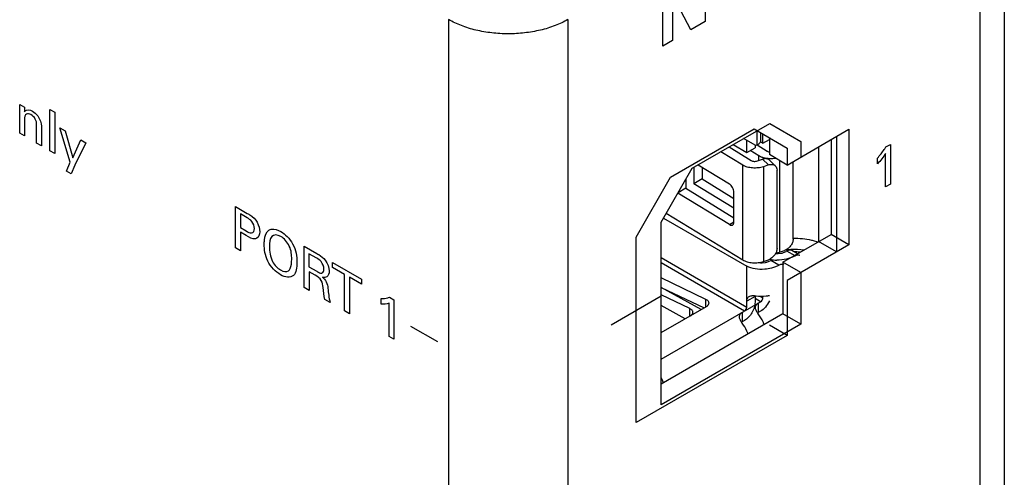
# Model space of a CAD drawing. Header units: inches. Extents: x 0 to 22, y 0 to 17.
# Tile 56 of 75: x 3.694 to 4.863, y 13.222 to 13.765. Entities that reach past the tile are written whole.
import ezdxf

# ---------------------------------------------------------------- set-up
doc = ezdxf.new("R2010")
doc.units = ezdxf.units.IN
doc.header["$LTSCALE"] = 1.21
doc.header["$MEASUREMENT"] = 0
doc.layers.get('0').update_dxf_attribs({"linetype": 'CONTINUOUS'})
doc.layers.add('02___PRT_ALL_AXES', color=7, linetype='CONTINUOUS')

msp = doc.modelspace()

# ---------------------------------------------------------------- linework, layer by layer
at = {"color": 3, "linetype": 'CONTINUOUS'}
for p, q in [((4.8625, 14.0882), (4.8625, 11.4926)), ((4.8333, 14.0474), (4.8333, 11.4518)), ((4.2029, 13.7651), (4.2029, 11.1695)), ((4.3443, 13.7651), (4.3443, 11.1695)), ((4.4921, 13.5886), (4.5841, 13.6417)), ((4.5841, 13.6417), (4.621, 13.6204)), ((4.4664, 13.5778), (4.5657, 13.6352)), ((4.5657, 13.6352), (4.6048, 13.6126)), ((4.6048, 13.5924), (4.6781, 13.6348)), ((4.6781, 13.6348), (4.6781, 13.4978)), ((4.621, 13.6204), (4.621, 13.6018)), ((4.6633, 13.6262), (4.6633, 13.4892)), ((4.6048, 13.6126), (4.6048, 13.5924)), ((4.4551, 13.5246), (4.4921, 13.5886)), ((4.4254, 13.5068), (4.4664, 13.5778)), ((4.4551, 13.3078), (4.4551, 13.5246)), ((4.4254, 13.2866), (4.4254, 13.5068)), ((4.6781, 13.4978), (4.6048, 13.4554)), ((4.6048, 13.4554), (4.6048, 13.3901)), ((4.621, 13.4648), (4.621, 13.4036)), ((4.621, 13.4036), (4.4551, 13.3078)), ((4.6048, 13.3901), (4.4254, 13.2866))]:
    msp.add_line(p, q, dxfattribs=at)
at = {"color": 40, "linetype": 'CONTINUOUS'}
for p, q in [((4.5074, 13.8282), (4.5074, 13.7627)), ((4.4571, 13.7336), (4.4571, 13.7992)), ((4.4686, 13.7946), (4.4686, 13.7402)), ((4.4906, 13.753), (4.4686, 13.7946)), ((4.5074, 13.7627), (4.4906, 13.753)), ((4.4686, 13.7402), (4.4571, 13.7336)), ((3.6937, 13.6603), (3.6937, 13.6643)), ((3.6937, 13.6643), (3.6992, 13.6611)), ((3.6937, 13.6301), (3.6937, 13.6603)), ((3.6992, 13.6611), (3.6993, 13.6556)), ((3.7296, 13.6094), (3.7296, 13.6584)), ((3.7296, 13.6584), (3.7352, 13.6552)), ((3.7352, 13.6552), (3.7352, 13.6062)), ((3.6993, 13.6466), (3.6993, 13.6269)), ((3.6993, 13.6269), (3.6937, 13.6301)), ((3.7138, 13.6185), (3.7138, 13.6402)), ((3.7195, 13.6385), (3.7195, 13.6153)), ((3.7537, 13.5956), (3.7414, 13.6367)), ((3.7414, 13.6367), (3.7476, 13.6331)), ((3.7476, 13.6331), (3.7569, 13.6009)), ((3.7195, 13.6153), (3.7138, 13.6185)), ((3.7569, 13.6009), (3.7663, 13.6224)), ((3.7723, 13.6189), (3.7592, 13.5921)), ((3.7663, 13.6224), (3.7723, 13.6189)), ((3.7352, 13.6062), (3.7296, 13.6094)), ((4.7216, 13.5665), (4.7216, 13.6061)), ((4.722, 13.6138), (4.7273, 13.6168)), ((4.7273, 13.6168), (4.7273, 13.5697)), ((3.7492, 13.5852), (3.7537, 13.5956)), ((4.7121, 13.5939), (4.7121, 13.6007)), ((3.7549, 13.5819), (3.7492, 13.5852)), ((3.7592, 13.5921), (3.7549, 13.5819)), ((4.7273, 13.5697), (4.7216, 13.5665)), ((3.9497, 13.4941), (3.9497, 13.5432)), ((3.9497, 13.5432), (3.9639, 13.535)), ((3.9556, 13.5343), (3.9556, 13.5183)), ((3.9638, 13.5296), (3.9556, 13.5343)), ((3.9556, 13.5183), (3.9626, 13.5142)), ((3.9556, 13.5126), (3.9556, 13.4907)), ((3.9624, 13.5086), (3.9556, 13.5126)), ((3.9556, 13.4907), (3.9497, 13.4941)), ((4.0314, 13.447), (4.0314, 13.4961)), ((4.0314, 13.4961), (4.0466, 13.4873)), ((4.0371, 13.487), (4.0371, 13.4716)), ((4.0464, 13.4817), (4.0371, 13.487)), ((4.0371, 13.4716), (4.0464, 13.4662)), ((4.0372, 13.4658), (4.0372, 13.4436)), ((4.0446, 13.4615), (4.0372, 13.4658)), ((4.0651, 13.4708), (4.0651, 13.4766)), ((4.0651, 13.4766), (4.0994, 13.4568)), ((4.0793, 13.4626), (4.0651, 13.4708)), ((4.0793, 13.4193), (4.0793, 13.4626)), ((4.0852, 13.4592), (4.0852, 13.4159)), ((4.0994, 13.451), (4.0852, 13.4592)), ((4.0994, 13.4568), (4.0994, 13.451)), ((4.0372, 13.4436), (4.0314, 13.447)), ((4.0622, 13.4292), (4.0559, 13.4328)), ((4.1227, 13.4271), (4.1227, 13.4339)), ((4.1326, 13.4356), (4.1379, 13.4325)), ((4.1379, 13.4325), (4.1379, 13.3855)), ((4.4553, 13.4368), (4.3957, 13.4024)), ((4.0852, 13.4159), (4.0793, 13.4193)), ((4.1322, 13.3887), (4.1322, 13.4284)), ((4.19, 13.3824), (4.1582, 13.4008)), ((4.1379, 13.3855), (4.1322, 13.3887))]:
    msp.add_line(p, q, dxfattribs=at)
at = {"color": 7, "linetype": 'CONTINUOUS'}
for p, q in [((4.5691, 13.6162), (4.5691, 13.6331)), ((4.5737, 13.6226), (4.5737, 13.6305)), ((4.576, 13.6182), (4.576, 13.6292)), ((4.5677, 13.6154), (4.5531, 13.6238)), ((4.5569, 13.6072), (4.5569, 13.6217)), ((4.573, 13.6199), (4.576, 13.6182)), ((4.576, 13.6182), (4.5836, 13.6226)), ((4.5836, 13.6249), (4.5836, 13.6047)), ((4.6569, 13.6225), (4.6569, 13.51)), ((4.552, 13.5923), (4.5261, 13.6082)), ((4.5358, 13.6138), (4.562, 13.5978)), ((4.5406, 13.6166), (4.5569, 13.6072)), ((4.5569, 13.6072), (4.5666, 13.6128)), ((4.5711, 13.6034), (4.561, 13.6096)), ((4.5666, 13.616), (4.5666, 13.6128)), ((4.5691, 13.6162), (4.5677, 13.6154)), ((4.5691, 13.6162), (4.5811, 13.6088)), ((4.6421, 13.614), (4.6421, 13.5015)), ((4.5694, 13.5972), (4.5755, 13.5993)), ((4.5711, 13.5978), (4.5711, 13.6034)), ((4.5755, 13.5993), (4.5826, 13.5925)), ((4.6048, 13.5924), (4.5836, 13.6047)), ((4.5907, 13.5914), (4.5836, 13.5982)), ((4.5956, 13.5977), (4.5956, 13.4889)), ((4.6118, 13.5042), (4.6118, 13.5965)), ((4.4939, 13.5896), (4.4939, 13.5702)), ((4.4991, 13.5926), (4.5362, 13.5699)), ((4.5037, 13.5898), (4.5037, 13.5759)), ((4.552, 13.4798), (4.552, 13.5923)), ((4.5826, 13.5925), (4.5765, 13.5904)), ((4.5765, 13.5904), (4.5765, 13.4779)), ((4.5927, 13.4932), (4.5927, 13.5864)), ((4.4846, 13.5756), (4.4846, 13.5648)), ((4.5037, 13.5759), (4.4939, 13.5702)), ((4.5037, 13.5759), (4.5416, 13.5526)), ((4.5362, 13.5217), (4.475, 13.5591)), ((4.4846, 13.5648), (4.4753, 13.5594)), ((4.4846, 13.5648), (4.5416, 13.5299)), ((4.5416, 13.5411), (4.4939, 13.5702)), ((4.5416, 13.5248), (4.5416, 13.5601)), ((4.4579, 13.5294), (4.5569, 13.4722)), ((4.4613, 13.5353), (4.552, 13.4798)), ((4.5362, 13.5217), (4.5416, 13.5248)), ((4.5998, 13.4771), (4.6569, 13.51)), ((4.6633, 13.4892), (4.6421, 13.5015)), ((4.6781, 13.4978), (4.6569, 13.51)), ((4.5913, 13.4878), (4.5956, 13.4889)), ((4.5956, 13.4889), (4.6017, 13.491)), ((4.6044, 13.4903), (4.6035, 13.4897)), ((4.6141, 13.4847), (4.6044, 13.4903)), ((4.617, 13.487), (4.6103, 13.4908)), ((4.4551, 13.4826), (4.5569, 13.4238)), ((4.576, 13.4764), (4.576, 13.4777)), ((4.5765, 13.4779), (4.5826, 13.48)), ((4.5853, 13.4792), (4.5844, 13.4787)), ((4.595, 13.4736), (4.5853, 13.4792)), ((4.5942, 13.4874), (4.5981, 13.4878)), ((4.6132, 13.4841), (4.6141, 13.4847)), ((4.5541, 13.419), (4.4551, 13.4761)), ((4.5569, 13.4238), (4.5569, 13.4722)), ((4.5752, 13.4764), (4.579, 13.4768)), ((4.5941, 13.4731), (4.595, 13.4736)), ((4.621, 13.4648), (4.5998, 13.4771)), ((4.5998, 13.4771), (4.5998, 13.4159)), ((4.5084, 13.4329), (4.4551, 13.4583)), ((4.4551, 13.447), (4.5061, 13.4228)), ((4.5027, 13.4209), (4.4551, 13.447)), ((4.4893, 13.4219), (4.4551, 13.4382)), ((4.5084, 13.4241), (4.5084, 13.4329)), ((4.5666, 13.4364), (4.5569, 13.4307)), ((4.5666, 13.4364), (4.5666, 13.4294)), ((4.5732, 13.43), (4.5666, 13.4338)), ((4.5728, 13.4367), (4.576, 13.4348)), ((4.576, 13.4348), (4.576, 13.4367)), ((4.4551, 13.3619), (4.5732, 13.43)), ((4.4837, 13.4098), (4.4551, 13.4255)), ((4.4551, 13.3934), (4.5091, 13.4245)), ((4.4893, 13.4135), (4.4893, 13.4219)), ((4.5704, 13.4284), (4.5704, 13.4172)), ((4.5732, 13.4188), (4.5704, 13.4172)), ((4.5998, 13.4159), (4.4551, 13.3323)), ((4.5513, 13.4174), (4.5513, 13.4061)), ((4.5541, 13.4077), (4.5513, 13.4061)), ((4.621, 13.4036), (4.5998, 13.4159)), ((4.6048, 13.3901), (4.5836, 13.4024))]:
    msp.add_line(p, q, dxfattribs=at)
for centre, radius, start, end in [((4.5931, 13.5224), 0.0429, 257.4247, 260.3661), ((4.5934, 13.524), 0.0445, 260.3551, 261.7211), ((4.5936, 13.5255), 0.046, 261.7378, 265.9748), ((4.5937, 13.527), 0.0475, 265.9605, 268.7012), ((4.5937, 13.5112), 0.0238, 263.7881, 271.3057), ((4.5746, 13.4999), 0.0235, 261.5875, 271.3501), ((4.5769, 13.4364), 0.0103, 174.9355, 180.0556), ((4.5756, 13.4082), 0.0103, 119.957, 124.5531)]:
    msp.add_arc(centre, radius, start, end, dxfattribs=at)
at = {"color": 3, "linetype": 'CONTINUOUS'}
msp.add_open_spline([(4.3443, 13.7651), (4.342, 13.7637), (4.337, 13.7611), (4.3263, 13.7565), (4.3117, 13.7521), (4.293, 13.7489), (4.2736, 13.7478), (4.2542, 13.7489), (4.2356, 13.7521), (4.2209, 13.7565), (4.2102, 13.7611), (4.2053, 13.7637), (4.2029, 13.7651)], degree=3, knots=[0, 0, 0, 0, 0.055792, 0.114189, 0.23739, 0.366994, 0.5, 0.633006, 0.76261, 0.885811, 0.944208, 1, 1, 1, 1], dxfattribs=at)
at = {"color": 40, "linetype": 'CONTINUOUS'}
for points, knots in [([(3.6993, 13.6556), (3.6995, 13.656), (3.7013, 13.6587), (3.7056, 13.6581), (3.7087, 13.6563)], [0, 0, 0, 0, 0.142191, 1, 1, 1, 1]), ([(3.707, 13.6523), (3.705, 13.6534), (3.7005, 13.6541), (3.6993, 13.6493), (3.6993, 13.6466)], [0, 0, 0, 0, 0.450682, 1, 1, 1, 1]), ([(3.7087, 13.6563), (3.7109, 13.655), (3.7166, 13.6506), (3.7195, 13.6421), (3.7195, 13.6385)], [0, 0, 0, 0, 0.408531, 1, 1, 1, 1]), ([(4.7121, 13.6007), (4.7149, 13.6039), (4.7182, 13.6082), (4.7214, 13.6128), (4.722, 13.6138)], [0, 0, 0, 0, 0.787803, 1, 1, 1, 1]), ([(3.9724, 13.5169), (3.9724, 13.5195), (3.9701, 13.5261), (3.9656, 13.5285), (3.9638, 13.5296)], [0, 0, 0, 0, 0.545762, 1, 1, 1, 1]), ([(3.9639, 13.535), (3.9651, 13.5343), (3.9691, 13.532), (3.9736, 13.5279), (3.9755, 13.5244)], [0, 0, 0, 0, 0.293088, 1, 1, 1, 1]), ([(3.9626, 13.5142), (3.9647, 13.513), (3.9697, 13.5099), (3.9724, 13.5142), (3.9724, 13.5169)], [0, 0, 0, 0, 0.475529, 1, 1, 1, 1]), ([(3.984, 13.4985), (3.984, 13.5001), (3.9842, 13.5068), (3.9863, 13.5129), (3.9894, 13.515)], [0, 0, 0, 0, 0.221721, 1, 1, 1, 1]), ([(3.9894, 13.515), (3.9905, 13.5157), (3.9945, 13.5172), (4, 13.5155), (4.0036, 13.5134)], [0, 0, 0, 0, 0.292809, 1, 1, 1, 1]), ([(4.0036, 13.5134), (4.0087, 13.5105), (4.0205, 13.4989), (4.0228, 13.4835), (4.0228, 13.4769)], [0, 0, 0, 0, 0.467337, 1, 1, 1, 1]), ([(3.9753, 13.5054), (3.9747, 13.5051), (3.9712, 13.5038), (3.9662, 13.5064), (3.9624, 13.5086)], [0, 0, 0, 0, 0.177431, 1, 1, 1, 1]), ([(4.0037, 13.5076), (3.9997, 13.5099), (3.9908, 13.5101), (3.9901, 13.5001), (3.9901, 13.4954)], [0, 0, 0, 0, 0.496589, 1, 1, 1, 1]), ([(4.0166, 13.4806), (4.0166, 13.4854), (4.016, 13.4959), (4.0074, 13.5055), (4.0037, 13.5076)], [0, 0, 0, 0, 0.525867, 1, 1, 1, 1]), ([(4.0032, 13.4621), (3.9977, 13.4653), (3.9856, 13.4776), (3.984, 13.4924), (3.984, 13.4985)], [0, 0, 0, 0, 0.507873, 1, 1, 1, 1]), ([(4.0128, 13.4668), (4.0136, 13.4675), (4.016, 13.4712), (4.0166, 13.4766), (4.0166, 13.4806)], [0, 0, 0, 0, 0.282024, 1, 1, 1, 1]), ([(4.0549, 13.4688), (4.0549, 13.4715), (4.0525, 13.4781), (4.0481, 13.4807), (4.0464, 13.4817)], [0, 0, 0, 0, 0.570654, 1, 1, 1, 1]), ([(4.0466, 13.4873), (4.0473, 13.4869), (4.0506, 13.4849), (4.0541, 13.4823), (4.0564, 13.4793)], [0, 0, 0, 0, 0.200348, 1, 1, 1, 1]), ([(4.0228, 13.4769), (4.0228, 13.4707), (4.0211, 13.4576), (4.0088, 13.4588), (4.0032, 13.4621)], [0, 0, 0, 0, 0.48589, 1, 1, 1, 1]), ([(4.0464, 13.4662), (4.0467, 13.4661), (4.0486, 13.465), (4.0506, 13.4639), (4.052, 13.4641)], [0, 0, 0, 0, 0.162492, 1, 1, 1, 1]), ([(4.052, 13.4641), (4.0523, 13.4641), (4.054, 13.4645), (4.0549, 13.4667), (4.0549, 13.4688)], [0, 0, 0, 0, 0.153761, 1, 1, 1, 1]), ([(4.0539, 13.4469), (4.0537, 13.4496), (4.0528, 13.4565), (4.0471, 13.4601), (4.0446, 13.4615)], [0, 0, 0, 0, 0.479584, 1, 1, 1, 1]), ([(4.0531, 13.4593), (4.0547, 13.4579), (4.0585, 13.4537), (4.0593, 13.4486), (4.0595, 13.4461)], [0, 0, 0, 0, 0.463284, 1, 1, 1, 1]), ([(4.1227, 13.4339), (4.1255, 13.4339), (4.1289, 13.4343), (4.132, 13.4353), (4.1326, 13.4356)], [0, 0, 0, 0, 0.787827, 1, 1, 1, 1])]:
    msp.add_open_spline(points, degree=3, knots=knots, dxfattribs=at)
for points in [[(3.7122, 13.647), (3.7109, 13.6493), (3.7088, 13.6513), (3.707, 13.6523)], [(3.7138, 13.6402), (3.7138, 13.6423), (3.7135, 13.6448), (3.7122, 13.647)], [(4.7216, 13.6061), (4.7187, 13.6017), (4.7155, 13.5976), (4.7121, 13.5939)], [(3.9755, 13.5244), (3.9776, 13.5207), (3.9786, 13.5164), (3.9786, 13.513)], [(3.9786, 13.513), (3.9786, 13.5096), (3.9774, 13.5066), (3.9753, 13.5054)], [(3.9901, 13.4954), (3.9901, 13.49), (3.991, 13.4836), (3.9939, 13.4777)], [(3.9939, 13.4777), (3.996, 13.4734), (3.9999, 13.4697), (4.0033, 13.4678)], [(4.0564, 13.4793), (4.0591, 13.4757), (4.0611, 13.4704), (4.0611, 13.4666)], [(4.0033, 13.4678), (4.0067, 13.4658), (4.0106, 13.4651), (4.0128, 13.4668)], [(4.0611, 13.4666), (4.0611, 13.4635), (4.06, 13.4607), (4.0581, 13.4596)], [(4.0581, 13.4596), (4.0567, 13.4589), (4.0549, 13.4588), (4.0531, 13.4593)], [(4.0559, 13.4328), (4.0547, 13.4377), (4.0544, 13.4423), (4.0539, 13.4469)], [(4.0595, 13.4461), (4.0601, 13.4406), (4.0607, 13.435), (4.0622, 13.4292)], [(4.1322, 13.4284), (4.1294, 13.4273), (4.1261, 13.4269), (4.1227, 13.4271)]]:
    msp.add_open_spline(points, degree=3, dxfattribs=at)
at = {"color": 7, "linetype": 'CONTINUOUS'}
for points, knots in [([(4.5691, 13.6162), (4.5698, 13.6166), (4.5711, 13.6175), (4.5726, 13.619), (4.5735, 13.6208), (4.5737, 13.622), (4.5737, 13.6226)], [0, 0, 0, 0, 0.289698, 0.549083, 0.782212, 1, 1, 1, 1]), ([(4.5811, 13.6088), (4.5813, 13.6087), (4.5821, 13.6083), (4.5829, 13.608), (4.5836, 13.6079)], [0, 0, 0, 0, 0.231837, 1, 1, 1, 1]), ([(4.562, 13.5978), (4.5631, 13.5972), (4.5656, 13.5965), (4.5682, 13.5968), (4.5694, 13.5972)], [0, 0, 0, 0, 0.484758, 1, 1, 1, 1]), ([(4.5768, 13.6009), (4.5763, 13.6011), (4.5743, 13.6017), (4.5724, 13.6026), (4.5711, 13.6034)], [0, 0, 0, 0, 0.26397, 1, 1, 1, 1]), ([(4.5836, 13.5982), (4.5831, 13.5987), (4.582, 13.5994), (4.58, 13.6), (4.5777, 13.6), (4.5762, 13.5996), (4.5755, 13.5993)], [0, 0, 0, 0, 0.225448, 0.462774, 0.720306, 1, 1, 1, 1]), ([(4.5912, 13.6003), (4.5888, 13.5999), (4.5839, 13.5996), (4.5791, 13.6003), (4.5768, 13.6009)], [0, 0, 0, 0, 0.504876, 1, 1, 1, 1]), ([(4.5765, 13.5904), (4.5745, 13.5897), (4.5703, 13.5888), (4.5637, 13.5887), (4.5575, 13.5897), (4.5537, 13.5913), (4.552, 13.5923)], [0, 0, 0, 0, 0.251501, 0.514883, 0.770346, 1, 1, 1, 1]), ([(4.5826, 13.5925), (4.5833, 13.5928), (4.5849, 13.5932), (4.5871, 13.5932), (4.5891, 13.5926), (4.5903, 13.5919), (4.5907, 13.5914)], [0, 0, 0, 0, 0.279694, 0.537227, 0.774552, 1, 1, 1, 1]), ([(4.5907, 13.5914), (4.5914, 13.5908), (4.5924, 13.5892), (4.5927, 13.5874), (4.5927, 13.5864)], [0, 0, 0, 0, 0.478454, 1, 1, 1, 1]), ([(4.5416, 13.5601), (4.5416, 13.561), (4.5413, 13.563), (4.5401, 13.5657), (4.5384, 13.5681), (4.537, 13.5694), (4.5362, 13.5699)], [0, 0, 0, 0, 0.2382, 0.501878, 0.764537, 1, 1, 1, 1]), ([(4.54, 13.5212), (4.5403, 13.5213), (4.5407, 13.5217), (4.5414, 13.5229), (4.5416, 13.524), (4.5416, 13.5248)], [0, 0, 0, 0, 0.215318, 0.448144, 1, 1, 1, 1]), ([(4.5362, 13.5217), (4.5365, 13.5214), (4.5372, 13.5211), (4.5382, 13.5208), (4.5392, 13.5208), (4.5398, 13.5211), (4.54, 13.5212)], [0, 0, 0, 0, 0.291789, 0.551647, 0.783639, 1, 1, 1, 1]), ([(4.6118, 13.5042), (4.6118, 13.5029), (4.6112, 13.5), (4.609, 13.4962), (4.6057, 13.493), (4.6031, 13.4915), (4.6017, 13.491)], [0, 0, 0, 0, 0.230503, 0.485776, 0.748945, 1, 1, 1, 1]), ([(4.5927, 13.4932), (4.5927, 13.4919), (4.5921, 13.489), (4.5899, 13.4852), (4.5866, 13.482), (4.584, 13.4805), (4.5826, 13.48)], [0, 0, 0, 0, 0.230503, 0.485776, 0.748945, 1, 1, 1, 1]), ([(4.5981, 13.4878), (4.5986, 13.4879), (4.6004, 13.4883), (4.6023, 13.489), (4.6035, 13.4897)], [0, 0, 0, 0, 0.265428, 1, 1, 1, 1]), ([(4.6103, 13.4908), (4.6099, 13.4911), (4.6091, 13.4914), (4.6076, 13.4914), (4.606, 13.491), (4.6049, 13.4906), (4.6044, 13.4903)], [0, 0, 0, 0, 0.21774, 0.450875, 0.710454, 1, 1, 1, 1]), ([(4.552, 13.4798), (4.5537, 13.4788), (4.5575, 13.4772), (4.5637, 13.4761), (4.5703, 13.4763), (4.5745, 13.4772), (4.5765, 13.4779)], [0, 0, 0, 0, 0.229654, 0.485117, 0.748499, 1, 1, 1, 1]), ([(4.579, 13.4768), (4.5795, 13.4769), (4.5814, 13.4773), (4.5832, 13.478), (4.5844, 13.4787)], [0, 0, 0, 0, 0.265428, 1, 1, 1, 1]), ([(4.6132, 13.4841), (4.6103, 13.4825), (4.6035, 13.4801), (4.5964, 13.4794), (4.5926, 13.4795)], [0, 0, 0, 0, 0.474516, 1, 1, 1, 1]), ([(4.6141, 13.4847), (4.6146, 13.485), (4.6157, 13.4855), (4.6172, 13.4858), (4.6187, 13.4858), (4.6196, 13.4855), (4.62, 13.4853)], [0, 0, 0, 0, 0.289546, 0.549125, 0.78226, 1, 1, 1, 1]), ([(4.5781, 13.4686), (4.5743, 13.4683), (4.567, 13.4686), (4.56, 13.4707), (4.5569, 13.4722)], [0, 0, 0, 0, 0.519664, 1, 1, 1, 1]), ([(4.5887, 13.4707), (4.5879, 13.4704), (4.5844, 13.4694), (4.5808, 13.4688), (4.5781, 13.4686)], [0, 0, 0, 0, 0.24101, 1, 1, 1, 1]), ([(4.5941, 13.4731), (4.5937, 13.4729), (4.592, 13.4719), (4.5901, 13.4712), (4.5887, 13.4707)], [0, 0, 0, 0, 0.239569, 1, 1, 1, 1]), ([(4.595, 13.4736), (4.5955, 13.4739), (4.5966, 13.4744), (4.5981, 13.4748), (4.5996, 13.4748), (4.6005, 13.4745), (4.6009, 13.4742)], [0, 0, 0, 0, 0.289546, 0.549125, 0.78226, 1, 1, 1, 1]), ([(4.512, 13.4285), (4.512, 13.429), (4.5118, 13.4298), (4.511, 13.431), (4.5099, 13.4321), (4.5089, 13.4327), (4.5084, 13.4329)], [0, 0, 0, 0, 0.212573, 0.443634, 0.705307, 1, 1, 1, 1]), ([(4.5569, 13.4307), (4.5569, 13.4319), (4.5572, 13.4336), (4.5584, 13.4354), (4.5592, 13.4361), (4.5597, 13.4364)], [0, 0, 0, 0, 0.52434, 0.761482, 1, 1, 1, 1]), ([(4.5597, 13.4364), (4.5608, 13.437), (4.5636, 13.4376), (4.5664, 13.4373), (4.5679, 13.4371)], [0, 0, 0, 0, 0.452173, 1, 1, 1, 1]), ([(4.5679, 13.4371), (4.5718, 13.4366), (4.5771, 13.4365), (4.5823, 13.4373), (4.5836, 13.4375)], [0, 0, 0, 0, 0.752898, 1, 1, 1, 1]), ([(4.5732, 13.43), (4.574, 13.4305), (4.5753, 13.432), (4.576, 13.4339), (4.576, 13.4348)], [0, 0, 0, 0, 0.500006, 1, 1, 1, 1]), ([(4.5836, 13.4312), (4.5824, 13.4285), (4.5795, 13.4238), (4.5754, 13.4201), (4.5732, 13.4188)], [0, 0, 0, 0, 0.524053, 1, 1, 1, 1]), ([(4.4929, 13.4175), (4.4929, 13.4179), (4.4927, 13.4188), (4.4919, 13.42), (4.4908, 13.4211), (4.4898, 13.4216), (4.4893, 13.4219)], [0, 0, 0, 0, 0.212573, 0.443634, 0.705307, 1, 1, 1, 1]), ([(4.5091, 13.4245), (4.5095, 13.4248), (4.5103, 13.4253), (4.5112, 13.4263), (4.5118, 13.4274), (4.512, 13.4282), (4.512, 13.4285)], [0, 0, 0, 0, 0.289458, 0.549116, 0.782277, 1, 1, 1, 1]), ([(4.5666, 13.4294), (4.5666, 13.4274), (4.5658, 13.4231), (4.5632, 13.417), (4.5592, 13.4116), (4.5559, 13.4088), (4.5541, 13.4077)], [0, 0, 0, 0, 0.237235, 0.499994, 0.762756, 1, 1, 1, 1]), ([(4.5541, 13.419), (4.5549, 13.4195), (4.5562, 13.421), (4.5569, 13.4229), (4.5569, 13.4238)], [0, 0, 0, 0, 0.500006, 1, 1, 1, 1]), ([(4.5704, 13.4284), (4.5694, 13.4278), (4.5681, 13.4267), (4.5671, 13.4247), (4.5669, 13.4237), (4.5669, 13.4232)], [0, 0, 0, 0, 0.524335, 0.761476, 1, 1, 1, 1]), ([(4.5669, 13.4232), (4.5669, 13.4219), (4.5678, 13.4191), (4.5695, 13.4169), (4.5704, 13.4157)], [0, 0, 0, 0, 0.452174, 1, 1, 1, 1]), ([(4.49, 13.4135), (4.4904, 13.4137), (4.4912, 13.4143), (4.4921, 13.4153), (4.4927, 13.4163), (4.4929, 13.4171), (4.4929, 13.4175)], [0, 0, 0, 0, 0.289458, 0.549116, 0.782277, 1, 1, 1, 1]), ([(4.5513, 13.4174), (4.5503, 13.4168), (4.549, 13.4157), (4.548, 13.4137), (4.5478, 13.4127), (4.5478, 13.4121)], [0, 0, 0, 0, 0.524335, 0.761476, 1, 1, 1, 1]), ([(4.5478, 13.4121), (4.5478, 13.4109), (4.5488, 13.4081), (4.5504, 13.4058), (4.5513, 13.4046)], [0, 0, 0, 0, 0.452174, 1, 1, 1, 1]), ([(4.5775, 13.403), (4.5771, 13.4041), (4.5752, 13.4086), (4.5727, 13.4128), (4.5704, 13.4157)], [0, 0, 0, 0, 0.248092, 1, 1, 1, 1]), ([(4.5584, 13.3919), (4.558, 13.3931), (4.5561, 13.3976), (4.5536, 13.4018), (4.5513, 13.4046)], [0, 0, 0, 0, 0.248092, 1, 1, 1, 1]), ([(4.4551, 13.3398), (4.4554, 13.3393), (4.4564, 13.3374), (4.4572, 13.3354), (4.4578, 13.3338)], [0, 0, 0, 0, 0.252399, 1, 1, 1, 1])]:
    msp.add_open_spline(points, degree=3, knots=knots, dxfattribs=at)
at = {"layer": '02___PRT_ALL_AXES', "color": 7, "linetype": 'CONTINUOUS'}
for centre, radius, start, end in [((4.614, 13.4005), 0.0916, 95.5264, 97.3654), ((4.6142, 13.3988), 0.0933, 93.186, 95.527), ((4.6143, 13.3972), 0.0949, 83.6427, 93.192), ((4.6143, 13.4027), 0.0865, 89.6633, 90.7036), ((4.6143, 13.4028), 0.0864, 87.5383, 89.6633), ((4.6143, 13.4032), 0.086, 85.9274, 87.5384)]:
    msp.add_arc(centre, radius, start, end, dxfattribs=at)
for points, knots in [([(4.6118, 13.5055), (4.6155, 13.5056), (4.6228, 13.5053), (4.63, 13.5041), (4.6336, 13.5033)], [0, 0, 0, 0, 0.506394, 1, 1, 1, 1]), ([(4.6336, 13.5033), (4.6342, 13.5031), (4.6368, 13.5025), (4.6394, 13.5017), (4.6412, 13.501)], [0, 0, 0, 0, 0.255086, 1, 1, 1, 1])]:
    msp.add_open_spline(points, degree=3, knots=knots, dxfattribs=at)

doc.saveas('drawing.dxf')
